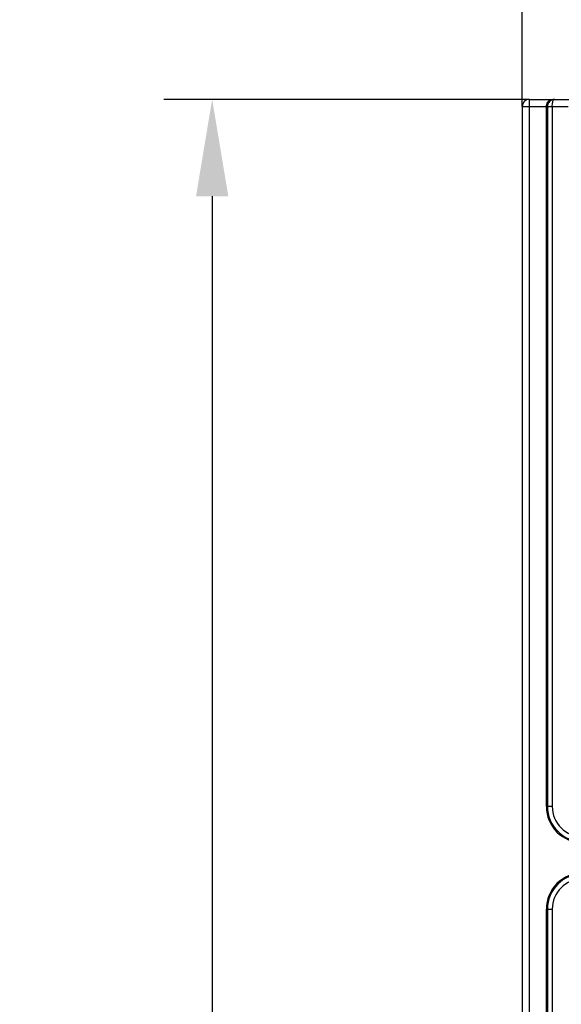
# Model space of a CAD drawing. Header units: millimetres. Extents: x 0 to 1706, y 0 to 575.
# Tile 19 of 32: x 1047 to 1069, y 430 to 471. Entities that reach past the tile are written whole.
import ezdxf

# ---------------------------------------------------------------- set-up
doc = ezdxf.new("R2010")
doc.units = ezdxf.units.MM
doc.header["$LTSCALE"] = 30.734
doc.header["$PDMODE"] = 3
doc.header["$PDSIZE"] = 2
doc.layers.get('0').update_dxf_attribs({"linetype": 'CONTINUOUS'})
doc.layers.get('Defpoints').update_dxf_attribs({"linetype": 'CONTINUOUS'})
doc.layers.add('03___PRT_ALL_CURVES', color=7, linetype='CONTINUOUS')
doc.layers.add('标注', color=2, linetype='CONTINUOUS')
doc.styles.get("Standard").update_dxf_attribs({"font": 'txt', "width": 0.707})
doc.dimstyles.get("Standard").update_dxf_attribs({"dimtxt": 7, "dimasz": 4, "dimexe": 2, "dimexo": 0, "dimtad": 0, "dimtih": 1, "dimtoh": 1, "dimdec": 1, "dimdsep": 46, "dimtxsty": 'Standard', "dimcen": 0.09, "dimclrt": 256, "dimadec": 0, "dimazin": 2, "dimtp": 0.01, "dimtm": 0.01, "dimtfac": 1, "dimtdec": 1, "dimtofl": 0, "dimtmove": 0, "dimatfit": 3, "dimfxl": 0, "dimtolj": 1, "dimarcsym": 0})

# ---------------------------------------------------------------- blocks, each defined once
blk = doc.blocks.new('*D89')
at = {"layer": 'Defpoints', "color": 0}
for p in [(1067.671, 467.688), (1054.569, 297.688), (1067.671, 297.688)]:
    blk.add_point(p, dxfattribs=at)
at = {"layer": '标注', "color": 0, "lineweight": -2}
for p, q in [((1067.671, 467.688), (1052.569, 467.688)), ((1054.569, 463.688), (1054.569, 387.263)), ((1054.569, 301.688), (1054.569, 379.013)), ((1067.671, 297.688), (1052.569, 297.688))]:
    blk.add_line(p, q, dxfattribs=at)
at = {"layer": '标注', "color": 0}
for points in [[(1055.236, 463.688), (1053.903, 463.688), (1054.569, 467.688)], [(1053.903, 301.688), (1055.236, 301.688), (1054.569, 297.688)]]:
    blk.add_solid(points, dxfattribs=at)
at = {"layer": '标注', "insert": (1054.569, 383.138), "char_height": 7, "attachment_point": 5}
blk.add_mtext('\\A1;170', dxfattribs=at)
blk = doc.blocks.new('*D90')
at = {"layer": 'Defpoints', "color": 0}
for p in [(1112.871, 476.281), (1067.371, 467.388), (1112.871, 467.388)]:
    blk.add_point(p, dxfattribs=at)
at = {"layer": '标注', "color": 0, "lineweight": -2}
for p, q in [((1067.371, 467.388), (1067.371, 478.281)), ((1112.871, 467.388), (1112.871, 478.281)), ((1071.371, 476.281), (1082.073, 476.281)), ((1108.871, 476.281), (1098.17, 476.281))]:
    blk.add_line(p, q, dxfattribs=at)
at = {"layer": '标注', "color": 0}
for points in [[(1071.371, 476.948), (1071.371, 475.615), (1067.371, 476.281)], [(1108.871, 475.615), (1108.871, 476.948), (1112.871, 476.281)]]:
    blk.add_solid(points, dxfattribs=at)
at = {"layer": '标注', "insert": (1090.121, 476.281), "char_height": 7, "attachment_point": 5}
blk.add_mtext('\\A1;45.5', dxfattribs=at)

msp = doc.modelspace()

# ---------------------------------------------------------------- linework, layer by layer
at = {"linetype": 'Continuous'}
for p, q in [((1067.671, 293.888), (1067.671, 467.688)), ((1067.671, 467.688), (1112.571, 467.688)), ((1067.371, 467.388), (1067.371, 297.988)), ((1067.371, 467.388), (1069.269, 467.388)), ((1068.371, 438.488), (1068.371, 467.388)), ((1068.414, 467.388), (1068.414, 438.488)), ((1068.614, 467.388), (1068.614, 438.488)), ((1068.614, 438.488), (1068.371, 438.488)), ((1068.371, 298.429), (1068.371, 434.238)), ((1068.371, 434.238), (1068.614, 434.238)), ((1068.414, 434.238), (1068.414, 298.477)), ((1068.614, 434.238), (1068.614, 298.473))]:
    msp.add_line(p, q, dxfattribs=at)
for centre, radius, start, end in [((1067.671, 467.388), 0.3, 90, 180), ((1068.71, 467.393), 0.295, 115.5573, 126.3284), ((1068.712, 467.392), 0.297, 126.3569, 136.7149), ((1069.871, 438.488), 1.5, 180, 270), ((1069.871, 438.488), 1.458, 180, 270), ((1069.871, 438.488), 1.258, 180, 270), ((1069.871, 434.238), 1.5, 90, 180), ((1069.871, 434.238), 1.458, 90, 180), ((1069.871, 434.238), 1.258, 90, 180)]:
    msp.add_arc(centre, radius, start, end, dxfattribs=at)
for points, knots in [([(1068.371, 467.388), (1068.371, 467.45), (1068.406, 467.566), (1068.498, 467.643), (1068.545, 467.664)], [0, 0, 0, 0, 0.547913, 1, 1, 1, 1]), ([(1068.614, 467.388), (1068.614, 467.451), (1068.621, 467.539), (1068.652, 467.636), (1068.674, 467.67), (1068.687, 467.68)], [0, 0, 0, 0, 0.617983, 0.84593, 1, 1, 1, 1]), ([(1068.496, 467.595), (1068.457, 467.554), (1068.421, 467.482), (1068.414, 467.407), (1068.414, 467.388)], [0, 0, 0, 0, 0.745018, 1, 1, 1, 1])]:
    msp.add_open_spline(points, degree=3, knots=knots, dxfattribs=at)
for points in [[(1068.545, 467.664), (1068.579, 467.679), (1068.618, 467.688), (1068.656, 467.688)], [(1068.708, 467.688), (1068.666, 467.688), (1068.622, 467.678), (1068.583, 467.659)], [(1068.687, 467.68), (1068.693, 467.684), (1068.701, 467.688), (1068.708, 467.688)]]:
    msp.add_open_spline(points, degree=3, dxfattribs=at)
at = {"layer": '03___PRT_ALL_CURVES', "linetype": 'Continuous'}
for p, q in [((1067.671, 467.688), (1112.571, 467.688)), ((1067.371, 467.388), (1067.371, 298.429))]:
    msp.add_line(p, q, dxfattribs=at)
msp.add_arc((1067.671, 467.388), 0.3, 90, 180, dxfattribs=at)

# ---------------------------------------------------------------- dimensions: what is measured, and where the dimension line sits
at = {"layer": '标注'}
dim = msp.add_linear_dim(base=(1112.871, 476.281), p1=(1067.371, 467.388), p2=(1112.871, 467.388), dimstyle='Standard', override={"dimtxsty": 'Standard'}, dxfattribs=at)
dim.commit()
dim.dimension.update_dxf_attribs({"geometry": '*D90', "text_midpoint": (1090.121, 476.281)})
dim = msp.add_linear_dim(base=(1054.569, 297.688), p1=(1067.671, 467.688), p2=(1067.671, 297.688), angle=90, dimstyle='Standard', override={"dimtxsty": 'Standard'}, dxfattribs=at)
dim.commit()
dim.dimension.update_dxf_attribs({"geometry": '*D89', "text_midpoint": (1054.569, 383.138), "dimtype": 160})

doc.saveas('drawing.dxf')
